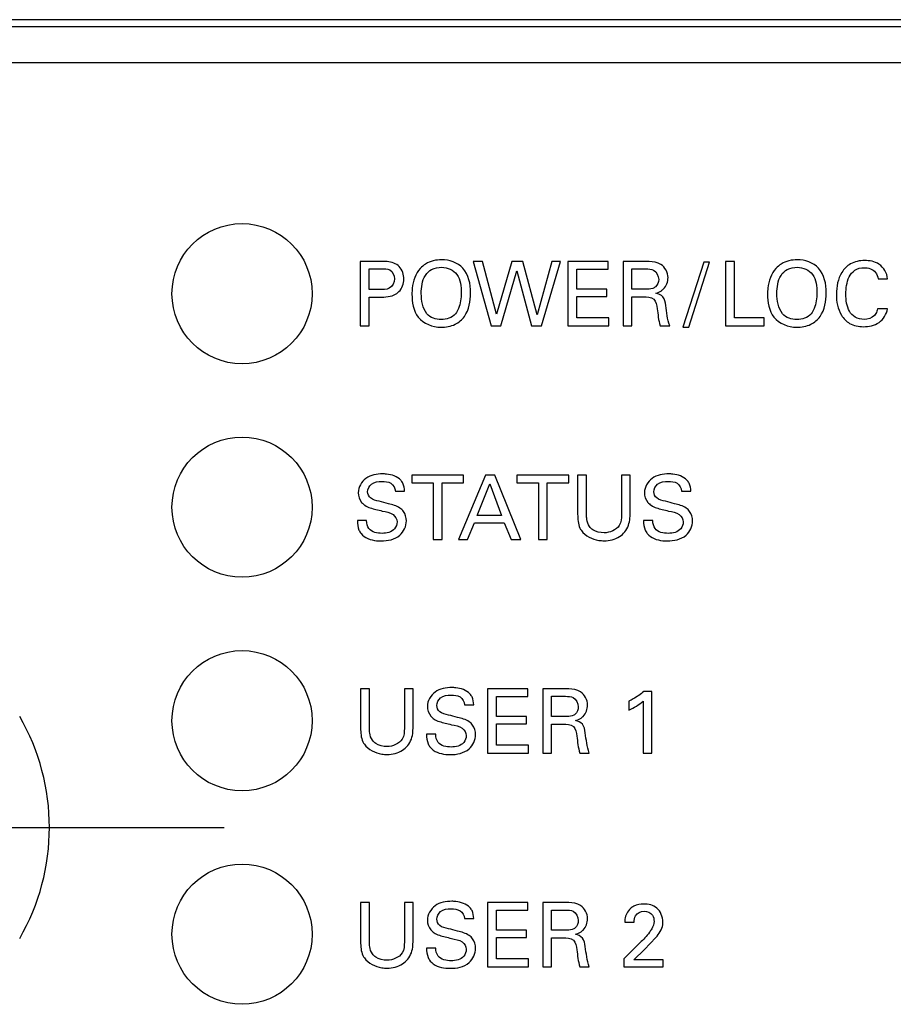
# Model space of a CAD drawing. Header units: inches. Extents: x 0 to 34, y 0 to 22.
# Tile 95 of 119: x 17.346 to 17.96, y 14.954 to 15.646. Entities that reach past the tile are written whole.
import ezdxf

# ---------------------------------------------------------------- set-up
doc = ezdxf.new("R2010")
doc.units = ezdxf.units.IN
doc.header["$LTSCALE"] = 1.87
doc.header["$MEASUREMENT"] = 0
doc.linetypes.add('CENTER', pattern=[0.6, 0.375, -0.075, 0.075, -0.075])
doc.layers.get('0').update_dxf_attribs({"linetype": 'CONTINUOUS'})
doc.layers.add('02___PRT_ALL_AXES', color=7, linetype='CONTINUOUS')

msp = doc.modelspace()

# ---------------------------------------------------------------- linework, layer by layer
at = {"color": 7, "linetype": 'CONTINUOUS'}
for p, q in [((19.15199, 15.64056), (16.652, 15.64056)), ((16.65199, 15.61555), (19.152, 15.61555)), ((17.58502, 15.47573), (17.58502, 15.43059)), ((17.60015, 15.47573), (17.58502, 15.47573)), ((17.66433, 15.47573), (17.67715, 15.43059)), ((17.67102, 15.47573), (17.66433, 15.47573)), ((17.68077, 15.43859), (17.67102, 15.47573)), ((17.69152, 15.47573), (17.68077, 15.43859)), ((17.69928, 15.47573), (17.69152, 15.47573)), ((17.70947, 15.43828), (17.69928, 15.47573)), ((17.71972, 15.47573), (17.70947, 15.43828)), ((17.71247, 15.43059), (17.72585, 15.47573)), ((17.72585, 15.47573), (17.71972, 15.47573)), ((17.73108, 15.47573), (17.73108, 15.43059)), ((17.7594, 15.47573), (17.73108, 15.47573)), ((17.7594, 15.47042), (17.7594, 15.47573)), ((17.76989, 15.47573), (17.76989, 15.43059)), ((17.78602, 15.47573), (17.76989, 15.47573)), ((17.82652, 15.47517), (17.81189, 15.42959)), ((17.81602, 15.42959), (17.83058, 15.47517)), ((17.83058, 15.47517), (17.82652, 15.47517)), ((17.84189, 15.47573), (17.84189, 15.43059)), ((17.84809, 15.47573), (17.84189, 15.47573)), ((17.84809, 15.43616), (17.84809, 15.47573)), ((17.59127, 15.45591), (17.59127, 15.47066)), ((17.59127, 15.47066), (17.60003, 15.47066)), ((17.6839, 15.43059), (17.69509, 15.46917)), ((17.69509, 15.46917), (17.70553, 15.43059)), ((17.73733, 15.45635), (17.73733, 15.47042)), ((17.73733, 15.47042), (17.7594, 15.47042)), ((17.77596, 15.45629), (17.77596, 15.47048)), ((17.77596, 15.47048), (17.78584, 15.47048)), ((17.94903, 15.46354), (17.95572, 15.46354)), ((17.59871, 15.45591), (17.59127, 15.45591)), ((17.75834, 15.45635), (17.73733, 15.45635)), ((17.75834, 15.4511), (17.75834, 15.45635)), ((17.78584, 15.45629), (17.77596, 15.45629)), ((17.59127, 15.43059), (17.59127, 15.45066)), ((17.59127, 15.45066), (17.59859, 15.45066)), ((17.73733, 15.4361), (17.73733, 15.4511)), ((17.73733, 15.4511), (17.75834, 15.4511)), ((17.77608, 15.43059), (17.77608, 15.45097)), ((17.77608, 15.45097), (17.78396, 15.45097)), ((17.95559, 15.44247), (17.94871, 15.44247)), ((17.7599, 15.4361), (17.73733, 15.4361)), ((17.7599, 15.43059), (17.7599, 15.4361)), ((17.8691, 15.43616), (17.84809, 15.43616)), ((17.8691, 15.43059), (17.8691, 15.43616)), ((17.58502, 15.43059), (17.59127, 15.43059)), ((17.67715, 15.43059), (17.6839, 15.43059)), ((17.70553, 15.43059), (17.71247, 15.43059)), ((17.73108, 15.43059), (17.7599, 15.43059)), ((17.76989, 15.43059), (17.77608, 15.43059)), ((17.7959, 15.43059), (17.80259, 15.43059)), ((17.81189, 15.42959), (17.81602, 15.42959)), ((17.84189, 15.43059), (17.8691, 15.43059)), ((17.62127, 15.32559), (17.62127, 15.32028)), ((17.65772, 15.32559), (17.62127, 15.32559)), ((17.67302, 15.32559), (17.65402, 15.28045)), ((17.65772, 15.32028), (17.65772, 15.32559)), ((17.67972, 15.32559), (17.67302, 15.32559)), ((17.69797, 15.28045), (17.67972, 15.32559)), ((17.69521, 15.32559), (17.69521, 15.32028)), ((17.73165, 15.32559), (17.69521, 15.32559)), ((17.73165, 15.32028), (17.73165, 15.32559)), ((17.73789, 15.32559), (17.73789, 15.29808)), ((17.74414, 15.32559), (17.73789, 15.32559)), ((17.74414, 15.29764), (17.74414, 15.32559)), ((17.76865, 15.32559), (17.76865, 15.29789)), ((17.77472, 15.32559), (17.76865, 15.32559)), ((17.77472, 15.29777), (17.77472, 15.32559)), ((17.62127, 15.32028), (17.6364, 15.32028)), ((17.6364, 15.32028), (17.6364, 15.28045)), ((17.64259, 15.28045), (17.64259, 15.32028)), ((17.64259, 15.32028), (17.65772, 15.32028)), ((17.66734, 15.29727), (17.67609, 15.3194)), ((17.67609, 15.3194), (17.6844, 15.29727)), ((17.69521, 15.32028), (17.71034, 15.32028)), ((17.71034, 15.32028), (17.71034, 15.28045)), ((17.71652, 15.28045), (17.71652, 15.32028)), ((17.71652, 15.32028), (17.73165, 15.32028)), ((17.60978, 15.31434), (17.61628, 15.31434)), ((17.81096, 15.31434), (17.81747, 15.31434)), ((17.6844, 15.29727), (17.66734, 15.29727)), ((17.58952, 15.29364), (17.58302, 15.29364)), ((17.66046, 15.28045), (17.66534, 15.2922)), ((17.66534, 15.2922), (17.68628, 15.2922)), ((17.68628, 15.2922), (17.69116, 15.28045)), ((17.79071, 15.29364), (17.7842, 15.29364)), ((17.6364, 15.28045), (17.64259, 15.28045)), ((17.65402, 15.28045), (17.66046, 15.28045)), ((17.69116, 15.28045), (17.69797, 15.28045)), ((17.71034, 15.28045), (17.71652, 15.28045)), ((17.58533, 15.17545), (17.58533, 15.14795)), ((17.59158, 15.17545), (17.58533, 15.17545)), ((17.59158, 15.14751), (17.59158, 15.17545)), ((17.61609, 15.17545), (17.61609, 15.14776)), ((17.62215, 15.17545), (17.61609, 15.17545)), ((17.62215, 15.14764), (17.62215, 15.17545)), ((17.67458, 15.17545), (17.67458, 15.13032)), ((17.7029, 15.17545), (17.67458, 15.17545)), ((17.68084, 15.15607), (17.68084, 15.17014)), ((17.68084, 15.17014), (17.7029, 15.17014)), ((17.7029, 15.17014), (17.7029, 15.17545)), ((17.7134, 15.17545), (17.7134, 15.13032)), ((17.72952, 15.17545), (17.7134, 15.17545)), ((17.71946, 15.15601), (17.71946, 15.17021)), ((17.71946, 15.17021), (17.72934, 15.17021)), ((17.79002, 15.17358), (17.78446, 15.17358)), ((17.79002, 15.13032), (17.79002, 15.17358)), ((17.6584, 15.1642), (17.66491, 15.1642)), ((17.77396, 15.16677), (17.77396, 15.16051)), ((17.78402, 15.16677), (17.78402, 15.13032)), ((17.70184, 15.15607), (17.68084, 15.15607)), ((17.68084, 15.13582), (17.68084, 15.15082)), ((17.68084, 15.15082), (17.70184, 15.15082)), ((17.70184, 15.15082), (17.70184, 15.15607)), ((17.72934, 15.15601), (17.71946, 15.15601)), ((17.71958, 15.13032), (17.71958, 15.15069)), ((17.71958, 15.15069), (17.72746, 15.15069)), ((17.63815, 15.14351), (17.63164, 15.14351)), ((17.7034, 15.13582), (17.68084, 15.13582)), ((17.7034, 15.13032), (17.7034, 15.13582)), ((17.67458, 15.13032), (17.7034, 15.13032)), ((17.7134, 15.13032), (17.71958, 15.13032)), ((17.7394, 15.13032), (17.74609, 15.13032)), ((17.78402, 15.13032), (17.79002, 15.13032)), ((17.58533, 15.02532), (17.58533, 14.99781)), ((17.59158, 15.02532), (17.58533, 15.02532)), ((17.59158, 14.99737), (17.59158, 15.02532)), ((17.61609, 15.02532), (17.61609, 14.99762)), ((17.62215, 15.02532), (17.61609, 15.02532)), ((17.62215, 14.9975), (17.62215, 15.02532)), ((17.67458, 15.02532), (17.67458, 14.98018)), ((17.7029, 15.02532), (17.67458, 15.02532)), ((17.7029, 15.02), (17.7029, 15.02532)), ((17.7134, 15.02532), (17.7134, 14.98018)), ((17.72952, 15.02532), (17.7134, 15.02532)), ((17.68084, 15.00593), (17.68084, 15.02)), ((17.68084, 15.02), (17.7029, 15.02)), ((17.71946, 15.00587), (17.71946, 15.02007)), ((17.71946, 15.02007), (17.72934, 15.02007)), ((17.6584, 15.01406), (17.66491, 15.01406)), ((17.77102, 15.01162), (17.77758, 15.01162)), ((17.70184, 15.00593), (17.68084, 15.00593)), ((17.70184, 15.00068), (17.70184, 15.00593)), ((17.72934, 15.00587), (17.71946, 15.00587)), ((17.68084, 14.98568), (17.68084, 15.00068)), ((17.68084, 15.00068), (17.70184, 15.00068)), ((17.71958, 14.98018), (17.71958, 15.00055)), ((17.71958, 15.00055), (17.72746, 15.00055)), ((17.78489, 14.9923), (17.7929, 15.00081)), ((17.63815, 14.99337), (17.63164, 14.99337)), ((17.78171, 14.99699), (17.7704, 14.98587)), ((17.77733, 14.98511), (17.78489, 14.9923)), ((17.7034, 14.98568), (17.68084, 14.98568)), ((17.7034, 14.98018), (17.7034, 14.98568)), ((17.7704, 14.98587), (17.7704, 14.98018)), ((17.7979, 14.98511), (17.77733, 14.98511)), ((17.7979, 14.98018), (17.7979, 14.98511)), ((17.67458, 14.98018), (17.7034, 14.98018)), ((17.7134, 14.98018), (17.71958, 14.98018)), ((17.7394, 14.98018), (17.74609, 14.98018)), ((17.7704, 14.98018), (17.7979, 14.98018))]:
    msp.add_line(p, q, dxfattribs=at)
for centre in [(17.50199, 15.45308), (17.50199, 15.30308), (17.50199, 15.15308), (17.50199, 15.00308)]:
    msp.add_circle(centre, 0.04925, dxfattribs=at)
msp.add_arc((17.21066, 15.07808), 0.15591, 330, 30, dxfattribs=at)
for points, knots in [([(17.61246, 15.47211), (17.61038, 15.47436), (17.6057, 15.47577), (17.60142, 15.47573), (17.60015, 15.47573)], [0, 0, 0, 0, 0.706888, 1, 1, 1, 1]), ([(17.64228, 15.47692), (17.63837, 15.47692), (17.63261, 15.47561), (17.62831, 15.47204), (17.62721, 15.47085)], [0, 0, 0, 0, 0.707092, 1, 1, 1, 1]), ([(17.66266, 15.4536), (17.66266, 15.45968), (17.66018, 15.4726), (17.64761, 15.47692), (17.64228, 15.47692)], [0, 0, 0, 0, 0.532681, 1, 1, 1, 1]), ([(17.7964, 15.4736), (17.79401, 15.47514), (17.79025, 15.4757), (17.78673, 15.47573), (17.78602, 15.47573)], [0, 0, 0, 0, 0.799718, 1, 1, 1, 1]), ([(17.89228, 15.47692), (17.88837, 15.47692), (17.88261, 15.47561), (17.87831, 15.47204), (17.87721, 15.47085)], [0, 0, 0, 0, 0.707092, 1, 1, 1, 1]), ([(17.91266, 15.4536), (17.91266, 15.45968), (17.91018, 15.4726), (17.89761, 15.47692), (17.89228, 15.47692)], [0, 0, 0, 0, 0.532681, 1, 1, 1, 1]), ([(17.93952, 15.47635), (17.93614, 15.47635), (17.92967, 15.47511), (17.92128, 15.46652), (17.91977, 15.45795), (17.91977, 15.45266)], [0, 0, 0, 0, 0.294171, 0.539329, 1, 1, 1, 1]), ([(17.95572, 15.46354), (17.9554, 15.46749), (17.95097, 15.47513), (17.94302, 15.47635), (17.93952, 15.47635)], [0, 0, 0, 0, 0.530909, 1, 1, 1, 1]), ([(17.60003, 15.47066), (17.60198, 15.47066), (17.60672, 15.47085), (17.60915, 15.46594), (17.60915, 15.4636)], [0, 0, 0, 0, 0.454243, 1, 1, 1, 1]), ([(17.62721, 15.47085), (17.62383, 15.46722), (17.62167, 15.46058), (17.6214, 15.45426), (17.6214, 15.45285)], [0, 0, 0, 0, 0.778356, 1, 1, 1, 1]), ([(17.62796, 15.45322), (17.62796, 15.45756), (17.62872, 15.46443), (17.63528, 15.47089), (17.63992, 15.47167), (17.64234, 15.47167)], [0, 0, 0, 0, 0.494375, 0.724773, 1, 1, 1, 1]), ([(17.64234, 15.47167), (17.6463, 15.47167), (17.65545, 15.46746), (17.65603, 15.45806), (17.65603, 15.45366)], [0, 0, 0, 0, 0.474124, 1, 1, 1, 1]), ([(17.78584, 15.47048), (17.78767, 15.47048), (17.79232, 15.47045), (17.79484, 15.46561), (17.79484, 15.46316)], [0, 0, 0, 0, 0.429364, 1, 1, 1, 1]), ([(17.87721, 15.47085), (17.87383, 15.46722), (17.87167, 15.46058), (17.8714, 15.45426), (17.8714, 15.45285)], [0, 0, 0, 0, 0.778356, 1, 1, 1, 1]), ([(17.87796, 15.45322), (17.87796, 15.45756), (17.87872, 15.46443), (17.88528, 15.47089), (17.88992, 15.47167), (17.89234, 15.47167)], [0, 0, 0, 0, 0.494375, 0.724773, 1, 1, 1, 1]), ([(17.89234, 15.47167), (17.8963, 15.47167), (17.90545, 15.46746), (17.90603, 15.45806), (17.90603, 15.45366)], [0, 0, 0, 0, 0.474124, 1, 1, 1, 1]), ([(17.92646, 15.45272), (17.92646, 15.45684), (17.9271, 15.46324), (17.93245, 15.47027), (17.93699, 15.47135), (17.93927, 15.47135)], [0, 0, 0, 0, 0.48887, 0.7289, 1, 1, 1, 1]), ([(17.93927, 15.47135), (17.94217, 15.47135), (17.94742, 15.46975), (17.94878, 15.46512), (17.94903, 15.46354)], [0, 0, 0, 0, 0.644286, 1, 1, 1, 1]), ([(17.60915, 15.4636), (17.60915, 15.46108), (17.60629, 15.45573), (17.601, 15.45591), (17.59871, 15.45591)], [0, 0, 0, 0, 0.524528, 1, 1, 1, 1]), ([(17.79484, 15.46316), (17.79484, 15.46126), (17.79392, 15.45877), (17.79207, 15.45746), (17.79177, 15.45729)], [0, 0, 0, 0, 0.846282, 1, 1, 1, 1]), ([(17.59859, 15.45066), (17.60254, 15.45066), (17.60784, 15.45084), (17.61161, 15.45393), (17.61221, 15.45454)], [0, 0, 0, 0, 0.822576, 1, 1, 1, 1]), ([(17.79177, 15.45729), (17.79032, 15.45643), (17.78816, 15.45633), (17.78616, 15.45629), (17.78584, 15.45629)], [0, 0, 0, 0, 0.837663, 1, 1, 1, 1]), ([(17.7929, 15.45347), (17.79426, 15.45384), (17.7962, 15.45463), (17.79777, 15.45596), (17.79821, 15.45641)], [0, 0, 0, 0, 0.68959, 1, 1, 1, 1]), ([(17.6214, 15.45285), (17.6214, 15.44722), (17.62318, 15.43444), (17.63596, 15.42953), (17.64177, 15.42953)], [0, 0, 0, 0, 0.492122, 1, 1, 1, 1]), ([(17.64177, 15.42953), (17.64519, 15.42953), (17.65164, 15.43053), (17.6611, 15.43866), (17.66266, 15.44789), (17.66266, 15.4536)], [0, 0, 0, 0, 0.286386, 0.521914, 1, 1, 1, 1]), ([(17.65603, 15.45366), (17.65603, 15.44996), (17.65541, 15.44467), (17.65289, 15.44009), (17.65197, 15.43897)], [0, 0, 0, 0, 0.717985, 1, 1, 1, 1]), ([(17.78396, 15.45097), (17.78653, 15.45097), (17.79258, 15.45076), (17.79357, 15.44488), (17.79384, 15.44253)], [0, 0, 0, 0, 0.520504, 1, 1, 1, 1]), ([(17.79977, 15.44478), (17.79954, 15.44689), (17.7987, 15.45124), (17.79467, 15.45301), (17.7929, 15.45347)], [0, 0, 0, 0, 0.536569, 1, 1, 1, 1]), ([(17.8714, 15.45285), (17.8714, 15.44722), (17.87318, 15.43444), (17.88596, 15.42953), (17.89177, 15.42953)], [0, 0, 0, 0, 0.492122, 1, 1, 1, 1]), ([(17.89177, 15.42953), (17.89519, 15.42953), (17.90164, 15.43053), (17.9111, 15.43866), (17.91266, 15.44789), (17.91266, 15.4536)], [0, 0, 0, 0, 0.286386, 0.521914, 1, 1, 1, 1]), ([(17.90603, 15.45366), (17.90603, 15.44996), (17.90541, 15.44467), (17.90289, 15.44009), (17.90197, 15.43897)], [0, 0, 0, 0, 0.717985, 1, 1, 1, 1]), ([(17.91977, 15.45266), (17.91977, 15.44763), (17.92109, 15.43946), (17.92908, 15.4311), (17.9354, 15.4299), (17.93871, 15.4299)], [0, 0, 0, 0, 0.454543, 0.700522, 1, 1, 1, 1]), ([(17.93921, 15.43503), (17.93703, 15.43503), (17.93277, 15.43586), (17.92706, 15.44226), (17.92646, 15.44863), (17.92646, 15.45272)], [0, 0, 0, 0, 0.26697, 0.497814, 1, 1, 1, 1]), ([(17.93871, 15.4299), (17.94251, 15.4299), (17.9505, 15.43135), (17.9552, 15.43873), (17.95559, 15.44247)], [0, 0, 0, 0, 0.50254, 1, 1, 1, 1]), ([(17.94871, 15.44247), (17.94851, 15.44128), (17.94798, 15.43954), (17.94691, 15.43813), (17.94653, 15.43772)], [0, 0, 0, 0, 0.68498, 1, 1, 1, 1]), ([(17.60084, 15.32647), (17.59677, 15.32647), (17.58834, 15.32518), (17.58364, 15.31708), (17.58364, 15.31328)], [0, 0, 0, 0, 0.516859, 1, 1, 1, 1]), ([(17.61353, 15.32203), (17.61108, 15.32469), (17.60623, 15.32626), (17.60175, 15.32647), (17.60084, 15.32647)], [0, 0, 0, 0, 0.798217, 1, 1, 1, 1]), ([(17.80203, 15.32647), (17.79796, 15.32647), (17.78952, 15.32518), (17.78483, 15.31708), (17.78483, 15.31328)], [0, 0, 0, 0, 0.516859, 1, 1, 1, 1]), ([(17.81471, 15.32203), (17.81227, 15.32469), (17.80742, 15.32626), (17.80294, 15.32647), (17.80203, 15.32647)], [0, 0, 0, 0, 0.798217, 1, 1, 1, 1]), ([(17.59027, 15.3139), (17.59027, 15.31589), (17.59273, 15.32061), (17.59774, 15.32121), (17.60028, 15.32121)], [0, 0, 0, 0, 0.439737, 1, 1, 1, 1]), ([(17.60028, 15.32121), (17.60242, 15.32121), (17.60709, 15.32094), (17.60966, 15.31647), (17.60978, 15.31434)], [0, 0, 0, 0, 0.501083, 1, 1, 1, 1]), ([(17.61628, 15.31434), (17.61615, 15.31624), (17.61574, 15.31911), (17.6141, 15.3214), (17.61353, 15.32203)], [0, 0, 0, 0, 0.691436, 1, 1, 1, 1]), ([(17.79146, 15.3139), (17.79146, 15.31589), (17.79392, 15.32061), (17.79893, 15.32121), (17.80146, 15.32121)], [0, 0, 0, 0, 0.439737, 1, 1, 1, 1]), ([(17.80146, 15.32121), (17.80361, 15.32121), (17.80828, 15.32094), (17.81085, 15.31647), (17.81096, 15.31434)], [0, 0, 0, 0, 0.501083, 1, 1, 1, 1]), ([(17.81747, 15.31434), (17.81734, 15.31624), (17.81693, 15.31911), (17.81529, 15.3214), (17.81471, 15.32203)], [0, 0, 0, 0, 0.691436, 1, 1, 1, 1]), ([(17.58364, 15.31328), (17.58364, 15.31085), (17.58483, 15.30721), (17.58749, 15.30497), (17.58833, 15.3044)], [0, 0, 0, 0, 0.70418, 1, 1, 1, 1]), ([(17.5984, 15.30721), (17.59627, 15.30772), (17.59218, 15.30833), (17.59027, 15.3123), (17.59027, 15.3139)], [0, 0, 0, 0, 0.577761, 1, 1, 1, 1]), ([(17.78483, 15.31328), (17.78483, 15.31085), (17.78601, 15.30721), (17.78868, 15.30497), (17.78952, 15.3044)], [0, 0, 0, 0, 0.70418, 1, 1, 1, 1]), ([(17.79958, 15.30721), (17.79746, 15.30772), (17.79337, 15.30833), (17.79146, 15.3123), (17.79146, 15.3139)], [0, 0, 0, 0, 0.577761, 1, 1, 1, 1]), ([(17.58833, 15.3044), (17.59062, 15.30285), (17.59495, 15.30181), (17.59909, 15.30076), (17.60059, 15.3004)], [0, 0, 0, 0, 0.641559, 1, 1, 1, 1]), ([(17.61297, 15.30246), (17.61056, 15.30407), (17.60546, 15.3054), (17.60055, 15.30666), (17.5984, 15.30721)], [0, 0, 0, 0, 0.566386, 1, 1, 1, 1]), ([(17.61747, 15.29346), (17.61747, 15.29579), (17.61653, 15.29946), (17.61391, 15.30184), (17.61297, 15.30246)], [0, 0, 0, 0, 0.674511, 1, 1, 1, 1]), ([(17.78952, 15.3044), (17.79181, 15.30285), (17.79614, 15.30181), (17.80028, 15.30076), (17.80177, 15.3004)], [0, 0, 0, 0, 0.641559, 1, 1, 1, 1]), ([(17.81415, 15.30246), (17.81174, 15.30407), (17.80665, 15.3054), (17.80173, 15.30666), (17.79958, 15.30721)], [0, 0, 0, 0, 0.566386, 1, 1, 1, 1]), ([(17.81865, 15.29346), (17.81865, 15.29579), (17.81772, 15.29946), (17.81509, 15.30184), (17.81415, 15.30246)], [0, 0, 0, 0, 0.674511, 1, 1, 1, 1]), ([(17.60059, 15.3004), (17.60316, 15.29976), (17.60806, 15.29937), (17.61096, 15.29472), (17.61096, 15.29277)], [0, 0, 0, 0, 0.576232, 1, 1, 1, 1]), ([(17.73789, 15.29808), (17.73789, 15.2948), (17.73811, 15.29062), (17.74015, 15.28724), (17.74052, 15.2867)], [0, 0, 0, 0, 0.835041, 1, 1, 1, 1]), ([(17.74614, 15.28952), (17.74511, 15.29096), (17.74425, 15.2938), (17.74414, 15.2966), (17.74414, 15.29764)], [0, 0, 0, 0, 0.630875, 1, 1, 1, 1]), ([(17.76865, 15.29789), (17.76865, 15.2953), (17.76817, 15.28813), (17.76041, 15.28508), (17.75646, 15.28508)], [0, 0, 0, 0, 0.396009, 1, 1, 1, 1]), ([(17.77103, 15.28577), (17.7732, 15.28846), (17.77466, 15.29281), (17.77472, 15.29701), (17.77472, 15.29777)], [0, 0, 0, 0, 0.82051, 1, 1, 1, 1]), ([(17.80177, 15.3004), (17.80435, 15.29976), (17.80924, 15.29937), (17.81215, 15.29472), (17.81215, 15.29277)], [0, 0, 0, 0, 0.576232, 1, 1, 1, 1]), ([(17.58302, 15.29364), (17.58302, 15.29141), (17.58337, 15.28808), (17.58505, 15.28529), (17.58564, 15.28451)], [0, 0, 0, 0, 0.696223, 1, 1, 1, 1]), ([(17.6004, 15.2847), (17.59712, 15.2847), (17.59061, 15.28588), (17.5896, 15.29169), (17.58952, 15.29364)], [0, 0, 0, 0, 0.626942, 1, 1, 1, 1]), ([(17.59965, 15.27939), (17.60426, 15.27939), (17.61346, 15.28103), (17.61747, 15.28978), (17.61747, 15.29346)], [0, 0, 0, 0, 0.556741, 1, 1, 1, 1]), ([(17.61096, 15.29277), (17.61096, 15.29104), (17.60918, 15.28593), (17.60352, 15.2847), (17.6004, 15.2847)], [0, 0, 0, 0, 0.356523, 1, 1, 1, 1]), ([(17.75646, 15.28508), (17.75371, 15.28508), (17.74961, 15.28591), (17.7468, 15.28864), (17.74614, 15.28952)], [0, 0, 0, 0, 0.715498, 1, 1, 1, 1]), ([(17.7842, 15.29364), (17.7842, 15.29141), (17.78456, 15.28808), (17.78623, 15.28529), (17.78683, 15.28451)], [0, 0, 0, 0, 0.696223, 1, 1, 1, 1]), ([(17.80158, 15.2847), (17.7983, 15.2847), (17.79179, 15.28588), (17.79078, 15.29169), (17.79071, 15.29364)], [0, 0, 0, 0, 0.626942, 1, 1, 1, 1]), ([(17.80083, 15.27939), (17.80545, 15.27939), (17.81465, 15.28103), (17.81865, 15.28978), (17.81865, 15.29346)], [0, 0, 0, 0, 0.556741, 1, 1, 1, 1]), ([(17.81215, 15.29277), (17.81215, 15.29104), (17.81036, 15.28593), (17.8047, 15.2847), (17.80158, 15.2847)], [0, 0, 0, 0, 0.356523, 1, 1, 1, 1]), ([(17.58564, 15.28451), (17.5881, 15.28138), (17.59364, 15.27961), (17.5986, 15.27939), (17.59965, 15.27939)], [0, 0, 0, 0, 0.791827, 1, 1, 1, 1]), ([(17.74052, 15.2867), (17.7432, 15.28286), (17.74936, 15.27992), (17.75522, 15.27951), (17.75646, 15.27951)], [0, 0, 0, 0, 0.791376, 1, 1, 1, 1]), ([(17.75646, 15.27951), (17.76021, 15.27951), (17.76589, 15.28078), (17.76999, 15.28447), (17.77103, 15.28577)], [0, 0, 0, 0, 0.694038, 1, 1, 1, 1]), ([(17.78683, 15.28451), (17.78928, 15.28138), (17.79483, 15.27961), (17.79978, 15.27939), (17.80083, 15.27939)], [0, 0, 0, 0, 0.791827, 1, 1, 1, 1]), ([(17.64946, 15.17633), (17.6454, 15.17633), (17.63696, 15.17505), (17.63227, 15.16694), (17.63227, 15.16314)], [0, 0, 0, 0, 0.51685, 1, 1, 1, 1]), ([(17.6389, 15.16376), (17.6389, 15.16575), (17.64136, 15.17048), (17.64637, 15.17108), (17.6489, 15.17108)], [0, 0, 0, 0, 0.439786, 1, 1, 1, 1]), ([(17.6489, 15.17108), (17.65105, 15.17108), (17.65571, 15.1708), (17.65828, 15.16634), (17.6584, 15.1642)], [0, 0, 0, 0, 0.501177, 1, 1, 1, 1]), ([(17.66215, 15.17189), (17.65971, 15.17455), (17.65486, 15.17612), (17.65038, 15.17633), (17.64946, 15.17633)], [0, 0, 0, 0, 0.798217, 1, 1, 1, 1]), ([(17.66491, 15.1642), (17.66478, 15.16611), (17.66436, 15.16897), (17.66273, 15.17126), (17.66215, 15.17189)], [0, 0, 0, 0, 0.691422, 1, 1, 1, 1]), ([(17.72934, 15.17021), (17.73118, 15.17021), (17.73583, 15.17017), (17.73834, 15.16533), (17.73834, 15.16289)], [0, 0, 0, 0, 0.429296, 1, 1, 1, 1]), ([(17.73991, 15.17332), (17.73752, 15.17486), (17.73376, 15.17543), (17.73023, 15.17545), (17.72952, 15.17545)], [0, 0, 0, 0, 0.799746, 1, 1, 1, 1]), ([(17.78446, 15.17358), (17.78215, 15.17162), (17.77862, 15.16933), (17.77497, 15.1673), (17.77396, 15.16677)], [0, 0, 0, 0, 0.725162, 1, 1, 1, 1]), ([(17.64702, 15.15708), (17.6449, 15.15758), (17.64081, 15.15819), (17.6389, 15.16217), (17.6389, 15.16376)], [0, 0, 0, 0, 0.57774, 1, 1, 1, 1]), ([(17.63227, 15.16314), (17.63227, 15.16072), (17.63345, 15.15707), (17.63612, 15.15483), (17.63696, 15.15426)], [0, 0, 0, 0, 0.704074, 1, 1, 1, 1]), ([(17.66159, 15.15232), (17.65918, 15.15393), (17.65409, 15.15526), (17.64917, 15.15653), (17.64702, 15.15708)], [0, 0, 0, 0, 0.566389, 1, 1, 1, 1]), ([(17.73527, 15.15701), (17.73382, 15.15615), (17.73166, 15.15606), (17.72967, 15.15601), (17.72934, 15.15601)], [0, 0, 0, 0, 0.837706, 1, 1, 1, 1]), ([(17.73834, 15.16289), (17.73834, 15.16098), (17.73742, 15.15849), (17.73557, 15.15718), (17.73527, 15.15701)], [0, 0, 0, 0, 0.846144, 1, 1, 1, 1]), ([(17.63696, 15.15426), (17.63924, 15.15271), (17.64358, 15.15168), (17.64772, 15.15063), (17.64921, 15.15026)], [0, 0, 0, 0, 0.641547, 1, 1, 1, 1]), ([(17.64921, 15.15026), (17.65179, 15.14962), (17.65668, 15.14923), (17.65959, 15.14458), (17.65959, 15.14263)], [0, 0, 0, 0, 0.576306, 1, 1, 1, 1]), ([(17.66609, 15.14332), (17.66609, 15.14565), (17.66516, 15.14933), (17.66253, 15.1517), (17.66159, 15.15232)], [0, 0, 0, 0, 0.674283, 1, 1, 1, 1]), ([(17.72746, 15.15069), (17.73003, 15.15069), (17.73608, 15.15048), (17.73707, 15.14461), (17.73734, 15.14226)], [0, 0, 0, 0, 0.520396, 1, 1, 1, 1]), ([(17.7364, 15.1532), (17.73776, 15.15357), (17.7397, 15.15435), (17.74127, 15.15569), (17.74172, 15.15613)], [0, 0, 0, 0, 0.689761, 1, 1, 1, 1]), ([(17.74328, 15.14451), (17.74304, 15.14662), (17.7422, 15.15096), (17.73817, 15.15273), (17.7364, 15.1532)], [0, 0, 0, 0, 0.536406, 1, 1, 1, 1]), ([(17.58533, 15.14795), (17.58533, 15.14467), (17.58555, 15.14049), (17.58759, 15.1371), (17.58796, 15.13657)], [0, 0, 0, 0, 0.835098, 1, 1, 1, 1]), ([(17.59358, 15.13938), (17.59255, 15.14083), (17.59169, 15.14366), (17.59158, 15.14647), (17.59158, 15.14751)], [0, 0, 0, 0, 0.630542, 1, 1, 1, 1]), ([(17.61609, 15.14776), (17.61609, 15.14517), (17.61561, 15.13799), (17.60785, 15.13494), (17.6039, 15.13494)], [0, 0, 0, 0, 0.395958, 1, 1, 1, 1]), ([(17.61847, 15.13563), (17.62064, 15.13833), (17.6221, 15.14267), (17.62215, 15.14688), (17.62215, 15.14764)], [0, 0, 0, 0, 0.820338, 1, 1, 1, 1]), ([(17.63164, 15.14351), (17.63164, 15.14127), (17.632, 15.13794), (17.63367, 15.13515), (17.63427, 15.13438)], [0, 0, 0, 0, 0.696239, 1, 1, 1, 1]), ([(17.64902, 15.13457), (17.64574, 15.13457), (17.63923, 15.13575), (17.63822, 15.14155), (17.63815, 15.14351)], [0, 0, 0, 0, 0.626959, 1, 1, 1, 1]), ([(17.64827, 15.12925), (17.65289, 15.12925), (17.66209, 15.1309), (17.66609, 15.13965), (17.66609, 15.14332)], [0, 0, 0, 0, 0.5567, 1, 1, 1, 1]), ([(17.65959, 15.14263), (17.65959, 15.1409), (17.6578, 15.1358), (17.65214, 15.13457), (17.64902, 15.13457)], [0, 0, 0, 0, 0.356523, 1, 1, 1, 1]), ([(17.58796, 15.13657), (17.59064, 15.13272), (17.5968, 15.12978), (17.60266, 15.12938), (17.6039, 15.12938)], [0, 0, 0, 0, 0.791355, 1, 1, 1, 1]), ([(17.6039, 15.13494), (17.60115, 15.13494), (17.59705, 15.13577), (17.59424, 15.13851), (17.59358, 15.13938)], [0, 0, 0, 0, 0.71552, 1, 1, 1, 1]), ([(17.6039, 15.12938), (17.60765, 15.12938), (17.61333, 15.13065), (17.61743, 15.13434), (17.61847, 15.13563)], [0, 0, 0, 0, 0.693977, 1, 1, 1, 1]), ([(17.63427, 15.13438), (17.63672, 15.13124), (17.64226, 15.12947), (17.64722, 15.12925), (17.64827, 15.12925)], [0, 0, 0, 0, 0.791836, 1, 1, 1, 1]), ([(17.64946, 15.02619), (17.6454, 15.02619), (17.63696, 15.02491), (17.63227, 15.0168), (17.63227, 15.013)], [0, 0, 0, 0, 0.51685, 1, 1, 1, 1]), ([(17.66215, 15.02175), (17.65971, 15.02441), (17.65486, 15.02598), (17.65038, 15.02619), (17.64946, 15.02619)], [0, 0, 0, 0, 0.798217, 1, 1, 1, 1]), ([(17.73991, 15.02319), (17.73752, 15.02472), (17.73376, 15.02529), (17.73023, 15.02532), (17.72952, 15.02532)], [0, 0, 0, 0, 0.799714, 1, 1, 1, 1]), ([(17.6389, 15.01362), (17.6389, 15.01561), (17.64136, 15.02034), (17.64637, 15.02094), (17.6489, 15.02094)], [0, 0, 0, 0, 0.439786, 1, 1, 1, 1]), ([(17.6489, 15.02094), (17.65105, 15.02094), (17.65571, 15.02066), (17.65828, 15.0162), (17.6584, 15.01406)], [0, 0, 0, 0, 0.501157, 1, 1, 1, 1]), ([(17.66491, 15.01406), (17.66478, 15.01597), (17.66436, 15.01883), (17.66273, 15.02112), (17.66215, 15.02175)], [0, 0, 0, 0, 0.691446, 1, 1, 1, 1]), ([(17.72934, 15.02007), (17.73118, 15.02007), (17.73583, 15.02003), (17.73834, 15.01519), (17.73834, 15.01275)], [0, 0, 0, 0, 0.429296, 1, 1, 1, 1]), ([(17.77502, 15.02112), (17.77288, 15.01927), (17.77118, 15.01573), (17.77104, 15.01226), (17.77102, 15.01162)], [0, 0, 0, 0, 0.815405, 1, 1, 1, 1]), ([(17.7844, 15.02425), (17.782, 15.02425), (17.77854, 15.02361), (17.77574, 15.02173), (17.77502, 15.02112)], [0, 0, 0, 0, 0.718702, 1, 1, 1, 1]), ([(17.77758, 15.01162), (17.77758, 15.01312), (17.77798, 15.01721), (17.78234, 15.01919), (17.78464, 15.01919)], [0, 0, 0, 0, 0.394129, 1, 1, 1, 1]), ([(17.79777, 15.01162), (17.79777, 15.01517), (17.79499, 15.02264), (17.7876, 15.02425), (17.7844, 15.02425)], [0, 0, 0, 0, 0.525783, 1, 1, 1, 1]), ([(17.78464, 15.01919), (17.78678, 15.01919), (17.79089, 15.01753), (17.79159, 15.01362), (17.79159, 15.01212)], [0, 0, 0, 0, 0.588562, 1, 1, 1, 1]), ([(17.63227, 15.013), (17.63227, 15.01058), (17.63345, 15.00693), (17.63612, 15.00469), (17.63696, 15.00412)], [0, 0, 0, 0, 0.704095, 1, 1, 1, 1]), ([(17.64702, 15.00694), (17.6449, 15.00744), (17.6408, 15.00805), (17.6389, 15.01203), (17.6389, 15.01362)], [0, 0, 0, 0, 0.577725, 1, 1, 1, 1]), ([(17.73834, 15.01275), (17.73834, 15.01084), (17.73742, 15.00835), (17.73557, 15.00704), (17.73527, 15.00687)], [0, 0, 0, 0, 0.846153, 1, 1, 1, 1]), ([(17.79159, 15.01212), (17.79159, 15.01026), (17.79055, 15.00747), (17.78895, 15.00519), (17.7884, 15.00443)], [0, 0, 0, 0, 0.667248, 1, 1, 1, 1]), ([(17.7929, 15.00081), (17.79497, 15.00342), (17.79769, 15.0069), (17.79777, 15.01095), (17.79777, 15.01162)], [0, 0, 0, 0, 0.832187, 1, 1, 1, 1]), ([(17.63696, 15.00412), (17.63924, 15.00257), (17.64358, 15.00154), (17.64772, 15.00049), (17.64921, 15.00012)], [0, 0, 0, 0, 0.641547, 1, 1, 1, 1]), ([(17.66159, 15.00218), (17.65918, 15.00379), (17.65409, 15.00512), (17.64917, 15.00639), (17.64702, 15.00694)], [0, 0, 0, 0, 0.566389, 1, 1, 1, 1]), ([(17.73527, 15.00687), (17.73382, 15.00601), (17.73166, 15.00592), (17.72967, 15.00587), (17.72934, 15.00587)], [0, 0, 0, 0, 0.837706, 1, 1, 1, 1]), ([(17.7364, 15.00306), (17.73776, 15.00343), (17.7397, 15.00421), (17.74127, 15.00555), (17.74172, 15.00599)], [0, 0, 0, 0, 0.689761, 1, 1, 1, 1]), ([(17.58533, 14.99781), (17.58533, 14.99453), (17.58555, 14.99035), (17.58759, 14.98696), (17.58796, 14.98643)], [0, 0, 0, 0, 0.835078, 1, 1, 1, 1]), ([(17.59358, 14.98924), (17.59255, 14.99069), (17.59169, 14.99352), (17.59158, 14.99633), (17.59158, 14.99737)], [0, 0, 0, 0, 0.63056, 1, 1, 1, 1]), ([(17.61609, 14.99762), (17.61609, 14.99503), (17.61561, 14.98785), (17.60785, 14.9848), (17.6039, 14.9848)], [0, 0, 0, 0, 0.395958, 1, 1, 1, 1]), ([(17.61847, 14.98549), (17.62064, 14.98819), (17.6221, 14.99254), (17.62215, 14.99674), (17.62215, 14.9975)], [0, 0, 0, 0, 0.820307, 1, 1, 1, 1]), ([(17.64921, 15.00012), (17.65179, 14.99948), (17.65668, 14.99909), (17.65959, 14.99444), (17.65959, 14.99249)], [0, 0, 0, 0, 0.576318, 1, 1, 1, 1]), ([(17.66609, 14.99318), (17.66609, 14.99551), (17.66516, 14.99918), (17.66253, 15.00156), (17.66159, 15.00218)], [0, 0, 0, 0, 0.674477, 1, 1, 1, 1]), ([(17.72746, 15.00055), (17.73003, 15.00055), (17.73608, 15.00034), (17.73707, 14.99447), (17.73734, 14.99212)], [0, 0, 0, 0, 0.520396, 1, 1, 1, 1]), ([(17.74328, 14.99437), (17.74304, 14.99648), (17.7422, 15.00082), (17.73817, 15.00259), (17.7364, 15.00306)], [0, 0, 0, 0, 0.536406, 1, 1, 1, 1]), ([(17.63164, 14.99337), (17.63164, 14.99113), (17.632, 14.9878), (17.63367, 14.98501), (17.63427, 14.98424)], [0, 0, 0, 0, 0.696158, 1, 1, 1, 1]), ([(17.64902, 14.98443), (17.64574, 14.98443), (17.63923, 14.98561), (17.63822, 14.99141), (17.63815, 14.99337)], [0, 0, 0, 0, 0.626959, 1, 1, 1, 1]), ([(17.64827, 14.97911), (17.65289, 14.97911), (17.66209, 14.98075), (17.66609, 14.9895), (17.66609, 14.99318)], [0, 0, 0, 0, 0.556748, 1, 1, 1, 1]), ([(17.65959, 14.99249), (17.65959, 14.99076), (17.6578, 14.98566), (17.65214, 14.98443), (17.64902, 14.98443)], [0, 0, 0, 0, 0.356523, 1, 1, 1, 1]), ([(17.58796, 14.98643), (17.59064, 14.98258), (17.5968, 14.97964), (17.60266, 14.97924), (17.6039, 14.97924)], [0, 0, 0, 0, 0.791351, 1, 1, 1, 1]), ([(17.6039, 14.9848), (17.60115, 14.9848), (17.59705, 14.98563), (17.59424, 14.98837), (17.59358, 14.98924)], [0, 0, 0, 0, 0.71552, 1, 1, 1, 1]), ([(17.6039, 14.97924), (17.60765, 14.97924), (17.61333, 14.98051), (17.61743, 14.9842), (17.61847, 14.98549)], [0, 0, 0, 0, 0.693977, 1, 1, 1, 1]), ([(17.63427, 14.98424), (17.63672, 14.9811), (17.64226, 14.97933), (17.64722, 14.97911), (17.64827, 14.97911)], [0, 0, 0, 0, 0.791839, 1, 1, 1, 1])]:
    msp.add_open_spline(points, degree=3, knots=knots, dxfattribs=at)
for points in [[(17.61578, 15.46335), (17.61578, 15.46647), (17.61464, 15.46987), (17.61246, 15.47211)], [(17.8014, 15.46442), (17.8014, 15.4679), (17.79935, 15.47174), (17.7964, 15.4736)], [(17.61221, 15.45454), (17.61446, 15.45678), (17.61578, 15.46018), (17.61578, 15.46335)], [(17.79821, 15.45641), (17.80024, 15.45844), (17.8014, 15.46154), (17.8014, 15.46442)], [(17.63196, 15.43897), (17.62886, 15.44281), (17.62796, 15.44829), (17.62796, 15.45322)], [(17.88196, 15.43897), (17.87886, 15.44281), (17.87796, 15.44829), (17.87796, 15.45322)], [(17.79384, 15.44253), (17.79435, 15.43853), (17.79462, 15.43442), (17.7959, 15.43059)], [(17.80259, 15.43059), (17.801, 15.43514), (17.80034, 15.43999), (17.79977, 15.44478)], [(17.64196, 15.43484), (17.63836, 15.43484), (17.63422, 15.43616), (17.63196, 15.43897)], [(17.65197, 15.43897), (17.64965, 15.43621), (17.64557, 15.43484), (17.64196, 15.43484)], [(17.89196, 15.43484), (17.88836, 15.43484), (17.88422, 15.43616), (17.88196, 15.43897)], [(17.90197, 15.43897), (17.89965, 15.43621), (17.89557, 15.43484), (17.89196, 15.43484)], [(17.94653, 15.43772), (17.94472, 15.43585), (17.94181, 15.43503), (17.93921, 15.43503)], [(17.7449, 15.16414), (17.7449, 15.16762), (17.74286, 15.17147), (17.73991, 15.17332)], [(17.74172, 15.15613), (17.74375, 15.15816), (17.7449, 15.16126), (17.7449, 15.16414)], [(17.77396, 15.16051), (17.77753, 15.16219), (17.78099, 15.16423), (17.78402, 15.16677)], [(17.74609, 15.13032), (17.7445, 15.13487), (17.74384, 15.13972), (17.74328, 15.14451)], [(17.73734, 15.14226), (17.73785, 15.13825), (17.73812, 15.13415), (17.7394, 15.13032)], [(17.7449, 15.014), (17.7449, 15.01749), (17.74285, 15.02133), (17.73991, 15.02319)], [(17.74172, 15.00599), (17.74375, 15.00802), (17.7449, 15.01113), (17.7449, 15.014)], [(17.7884, 15.00443), (17.78642, 15.00175), (17.7841, 14.99932), (17.78171, 14.99699)], [(17.73734, 14.99212), (17.73785, 14.98811), (17.73812, 14.98401), (17.7394, 14.98018)], [(17.74609, 14.98018), (17.7445, 14.98473), (17.74384, 14.98958), (17.74328, 14.99437)]]:
    msp.add_open_spline(points, degree=3, dxfattribs=at)
at = {"layer": '02___PRT_ALL_AXES', "color": 7, "linetype": 'CONTINUOUS'}
msp.add_line((19.15699, 15.64558), (16.64699, 15.64558), dxfattribs=at)
at = {"layer": '02___PRT_ALL_AXES', "color": 7, "linetype": 'CENTER'}
msp.add_line((17.02699, 15.07808), (17.48949, 15.07808), dxfattribs=at)

doc.saveas('drawing.dxf')
